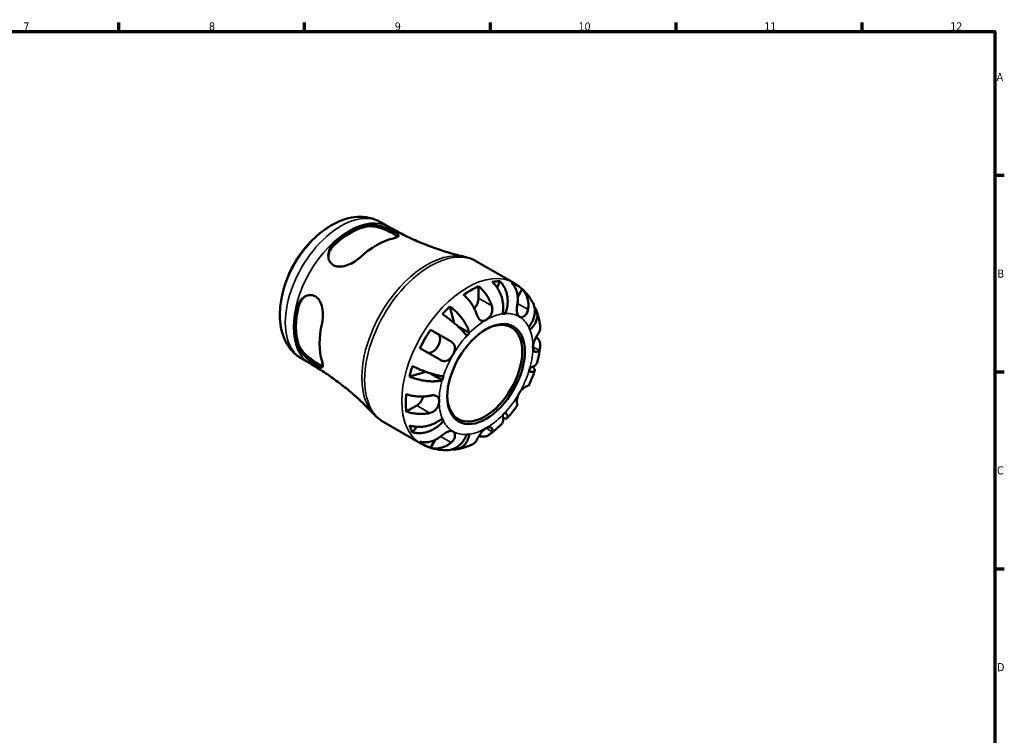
# Model space of a CAD drawing. Header units: millimetres. Extents: x 0 to 907, y 0 to 594.
# Tile 4 of 4: x 453 to 825, y 308 to 578. Entities that reach past the tile are written whole.
import ezdxf

# ---------------------------------------------------------------- set-up
doc = ezdxf.new("R2010")
doc.units = ezdxf.units.MM
for name, color, linetype, lineweight in [('Border (ANSI)', 7, 'Continuous', 70), ('Visible (ANSI)', 7, 'Continuous', 50), ('Visible Narrow (ANSI)', 7, 'Continuous', 35)]:
    doc.layers.add(name, color=color, linetype=linetype, lineweight=lineweight)
doc.styles.add('Note Text (ANSI)', font='tahoma.ttf')

# ---------------------------------------------------------------- blocks, each defined once
blk = doc.blocks.new('Borders Default Border')
at = {"layer": 'Border (ANSI)'}
for p, q in [((490.58, 574), (490.58, 577.45)), ((560.67, 574), (560.67, 577.45)), ((630.75, 574), (630.75, 577.45)), ((700.83, 574), (700.83, 577.45)), ((770.92, 574), (770.92, 577.45)), ((821, 519.75), (824.45, 519.75)), ((821, 445.5), (824.45, 445.5)), ((821, 371.25), (824.45, 371.25))]:
    blk.add_line(p, q, dxfattribs=at)
at = {"layer": 'Border (ANSI)', "flags": 128}
blk.add_lwpolyline([(20, 20), (20, 574), (821, 574), (821, 20), (20, 20)], dxfattribs=at)
at = {"layer": 'Border (ANSI)', "attachment_point": 7, "style": 'Note Text (ANSI)'}
for s, insert, char_height in [('7', (454.6, 574.4), 3.05), ('8', (524.63, 574.33), 3.05), ('9', (594.7, 574.34), 3.05), ('10', (663.96, 574.34), 3.048), ('11', (734.04, 574.4), 3.048), ('12', (804.13, 574.4), 3.048), ('A', (821.63, 555.35), 3.05), ('B', (821.99, 481.1), 3.05), ('C', (821.8, 406.8), 3.05), ('D', (821.81, 332.6), 3.05)]:
    blk.add_mtext(s, dxfattribs=dict(at, insert=insert, char_height=char_height))

msp = doc.modelspace()

# ---------------------------------------------------------------- linework, layer by layer
at = {"layer": 'Visible (ANSI)'}
for p, q in [((589.316, 502.0731), (592.3807, 500.3037)), ((625.5522, 487.2143), (639.5534, 479.1307)), ((634.2828, 479.7682), (633.3179, 477.3196)), ((626.2961, 477.8604), (626.2961, 473.3147)), ((642.7513, 476.7847), (641.056, 473.8483)), ((615.4869, 470.272), (617.1155, 463.9405)), ((636.4086, 467.5418), (635.4715, 468.0828)), ((608.184, 461.4461), (615.9459, 456.9647)), ((622.8856, 460.2342), (618.372, 462.8402)), ((611.9459, 450.0365), (604.184, 454.5179)), ((559.566, 450.5446), (562.6307, 448.7752)), ((606.4896, 445.5358), (600.192, 443.7805)), ((612.5844, 442.3919), (608.0707, 444.9978)), ((644.9459, 440.2216), (645.0831, 440.1424)), ((602.9616, 432.8981), (599.0249, 430.6253)), ((641.0831, 433.2142), (640.9459, 433.2934)), ((613.0173, 427.0268), (612.0802, 427.5679)), ((590.5522, 426.5925), (604.5534, 418.5089)), ((603.0041, 424.8146), (601.366, 422.7547)), ((609.8794, 419.8489), (608.184, 416.9124))]:
    msp.add_line(p, q, dxfattribs=at)
msp.add_arc((592.4928, 465.8866), 41.195, 126.115389, 173.884611, dxfattribs=at)
for centre, major_axis, start_param, end_param in [((577.9059, 474.3084), (14.8755, 25.7651), 0.48511665, 1.08567968), ((577.9059, 474.3084), (14.475, 25.0714), 0.4765386, 1.09425773), ((587.8054, 468.5929), (-15.1815, -26.2951), 3.63294553, 4.22103611), ((623.4677, 448.0033), (17.399, 30.1359), 0.33031875, 0.45507941), ((623.4677, 448.0033), (17.399, 30.1359), 6.16798138, 6.39838924), ((623.4677, 448.0033), (17.399, 30.1359), 0.67019423, 0.90060209), ((623.4677, 471.6817), (-2, -3.4641), 1.22900508, 2.35619449), ((577.9059, 474.3084), (14.8755, 25.7651), 2.05591298, 2.656476), ((577.9059, 474.3084), (14.475, 25.0714), 2.04733492, 2.66505406), ((623.4677, 448.0033), (17.399, 30.1359), 1.11571692, 1.24047757), ((628.6295, 445.0231), (10, 17.3205), 2.37354485, 7.05123311), ((629.1245, 444.7373), (12.5, 21.6506), 0.36069362, 0.42470455), ((587.8054, 468.5929), (-15.1815, -26.2951), 5.20374185, 5.79183244), ((623.4677, 448.0033), (17.399, 30.1359), 1.4555924, 1.68600026), ((629.1245, 444.7373), (12.5, 21.6506), 5.85848076, 5.92249169), ((608.9677, 456.3749), (2, 3.4641), 3.14159265, 6.28318531), ((629.1245, 444.7373), (-12.5, -21.6506), 4.28768443, 4.35169536), ((623.4677, 448.0033), (17.399, 30.1359), 1.90111508, 2.02587574), ((629.1245, 444.7373), (12.5, 21.6506), 5.0730826, 5.13709353), ((629.1245, 444.7373), (-12.5, -21.6506), 5.0730826, 5.13709353), ((623.4677, 448.0033), (17.399, 30.1359), 2.24099056, 2.47139842), ((602.9616, 436.1641), (-2, -3.4641), 0.78539816, 1.91258757), ((629.1245, 444.7373), (-12.5, -21.6506), 5.85848076, 5.92249169), ((629.1245, 444.7373), (12.5, 21.6506), 4.28768443, 4.35169536), ((623.4677, 448.0033), (-17.399, -30.1359), 5.8281059, 5.95286655), ((629.1245, 444.7373), (-12.5, -21.6506), 0.36069362, 0.42470455), ((623.4677, 448.0033), (-17.399, -30.1359), 6.16798138, 6.39838924)]:
    msp.add_ellipse(centre, major_axis=major_axis, ratio=0.57735027, start_param=start_param, end_param=end_param, dxfattribs=at)
msp.add_ellipse((629.1245, 444.7373), major_axis=(10.35, 17.9267), ratio=0.57735027, dxfattribs=at)
for points, knots in [([(589.316, 502.0731), (587.9795, 502.8447), (586.5202, 503.398), (583.5421, 504.0418), (582.0263, 504.1359), (579.054, 503.9476), (577.5958, 503.6675), (574.7665, 502.8179), (573.3939, 502.2483), (570.7365, 500.8744), (569.4513, 500.0695), (568.212, 499.1652)], [5.497787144, 5.497787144, 5.497787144, 5.497787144, 5.681090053, 5.681090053, 5.864392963, 5.864392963, 6.047695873, 6.047695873, 6.230998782, 6.230998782, 6.414301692, 6.414301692, 6.414301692, 6.414301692]), ([(584.1284, 501.1055), (584.3323, 501.1504), (584.548, 501.1838), (585.4484, 501.272), (586.2072, 501.2354), (587.9408, 500.9694), (588.9293, 500.7109), (590.6941, 500.1218), (591.4677, 499.8196), (592.7748, 499.2554), (593.3121, 499.0041), (594.2793, 498.5168), (594.6938, 498.2886), (595.4641, 497.8089), (595.7603, 497.5753), (596.1318, 497.1025), (596.1274, 496.8777), (595.7294, 496.473), (595.3554, 496.2908), (594.5782, 496.0481), (594.3168, 495.9785), (594.0279, 495.9127)], [-2.46098188, -2.46098188, -2.46098188, -2.46098188, -2.37015435, -2.37015435, -2.09952973, -2.09952973, -1.78631768, -1.78631768, -1.53799783, -1.53799783, -1.34152452, -1.34152452, -1.14411861, -1.14411861, -0.89206355, -0.89206355, -0.57334906, -0.57334906, -0.2708126, -0.2708126, -0.1420692, -0.1420692, -0.1420692, -0.1420692]), ([(584.1284, 500.42), (584.7763, 500.5554), (585.5888, 500.5749), (587.3529, 500.3627), (588.305, 500.1332), (590.034, 499.5817), (590.9334, 499.231), (592.6166, 498.4737), (593.4008, 498.0698), (594.655, 497.3457), (595.1864, 496.99), (595.6042, 496.6213), (595.6643, 496.5642), (595.7181, 496.5085)], [1.06757005, 1.06757005, 1.06757005, 1.06757005, 1.35612346, 1.35612346, 1.64467687, 1.64467687, 1.91071729, 1.91071729, 2.17675771, 2.17675771, 2.44279813, 2.44279813, 2.49309479, 2.49309479, 2.49309479, 2.49309479]), ([(592.3807, 500.3037), (594.2333, 499.2341), (596.1184, 498.221), (599.9281, 496.3197), (601.8525, 495.4315), (605.7137, 493.7876), (607.6504, 493.0318), (611.509, 491.6551), (613.4308, 491.0343), (617.2335, 489.9254), (619.1144, 489.4373), (620.9629, 489.0125)], [5.497787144, 5.497787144, 5.497787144, 5.497787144, 5.5328557, 5.5328557, 5.567924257, 5.567924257, 5.602992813, 5.602992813, 5.63806137, 5.63806137, 5.673129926, 5.673129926, 5.673129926, 5.673129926]), ([(581.5828, 488.7276), (581.3228, 488.4865), (581.044, 488.2506), (580.0179, 487.4528), (579.2005, 486.9347), (577.4686, 486.0566), (576.5515, 485.7011), (574.8254, 485.2906), (574.0148, 485.2109), (572.6829, 485.3486), (572.1495, 485.4983), (571.2223, 485.9814), (570.8367, 486.2992), (570.1459, 487.1598), (569.8885, 487.7228), (569.5792, 489.0937), (569.5973, 489.9184), (569.9918, 491.5639), (570.3825, 492.3828), (571.1667, 493.3972), (571.4133, 493.6679), (571.6833, 493.9204)], [-2.47826781, -2.47826781, -2.47826781, -2.47826781, -2.3623706, -2.3623706, -2.07447196, -2.07447196, -1.77904111, -1.77904111, -1.51209385, -1.51209385, -1.30954521, -1.30954521, -1.11628804, -1.11628804, -0.88048985, -0.88048985, -0.58536494, -0.58536494, -0.27862455, -0.27862455, -0.15812936, -0.15812936, -0.15812936, -0.15812936]), ([(569.647, 489.0451), (569.6933, 489.6998), (569.8552, 490.3863), (570.4908, 491.8581), (571.0354, 492.6221), (571.6833, 493.2349)], [0.591130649, 0.591130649, 0.591130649, 0.591130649, 0.820634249, 0.820634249, 1.109187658, 1.109187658, 1.109187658, 1.109187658]), ([(625.5522, 487.2143), (625.2658, 487.3796), (624.9744, 487.5363), (624.3828, 487.8315), (624.0826, 487.9701), (623.4749, 488.2289), (623.1674, 488.349), (622.5463, 488.5706), (622.2328, 488.672), (621.601, 488.8563), (621.2828, 488.939), (620.9629, 489.0125)], [5.497787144, 5.497787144, 5.497787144, 5.497787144, 5.5328557, 5.5328557, 5.567924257, 5.567924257, 5.602992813, 5.602992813, 5.63806137, 5.63806137, 5.673129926, 5.673129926, 5.673129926, 5.673129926]), ([(635.3634, 467.4382), (635.4733, 467.9928), (635.5503, 468.6233), (635.5994, 469.9172), (635.5714, 470.5804), (635.4394, 471.7969), (635.3235, 472.4621), (634.993, 473.7701), (634.7784, 474.4129), (634.3158, 475.5505), (634.0255, 476.15), (633.3671, 477.2752), (632.9991, 477.8008), (632.2865, 478.6764), (631.8786, 479.1084), (631.4484, 479.4874)], [4.45938231, 4.45938231, 4.45938231, 4.45938231, 4.64574015, 4.64574015, 4.83209799, 4.83209799, 5.0177489, 5.0177489, 5.20339981, 5.20339981, 5.38858096, 5.38858096, 5.5737621, 5.5737621, 5.75384696, 5.75384696, 5.75384696, 5.75384696]), ([(634.2828, 479.7682), (634.689, 479.3868), (635.061, 478.9513), (635.6888, 478.0672), (635.9996, 477.536), (636.5218, 476.3973), (636.7332, 475.7899), (637.0367, 474.6366), (637.1565, 473.9844), (637.2828, 472.6562), (637.2893, 471.9801), (637.2129, 470.743), (637.1226, 470.0681), (636.8319, 468.7503), (636.6316, 468.1075), (636.4086, 467.5418)], [0.18971835, 0.18971835, 0.18971835, 0.18971835, 0.3698032, 0.3698032, 0.55498435, 0.55498435, 0.7401655, 0.7401655, 0.92581641, 0.92581641, 1.11146732, 1.11146732, 1.29782516, 1.29782516, 1.484183, 1.484183, 1.484183, 1.484183]), ([(640.9459, 471.3985), (641.0199, 471.862), (641.0669, 472.3483), (641.0965, 473.4703), (641.051, 474.1016), (640.8718, 475.2185), (640.7223, 475.807), (640.3068, 476.9134), (640.0408, 477.4311), (639.4802, 478.2937), (639.1376, 478.7195), (638.7513, 479.0941)], [4.902643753, 4.902643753, 4.902643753, 4.902643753, 5.042245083, 5.042245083, 5.228549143, 5.228549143, 5.413804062, 5.413804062, 5.599058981, 5.599058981, 5.778599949, 5.778599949, 5.778599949, 5.778599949]), ([(646.6771, 471.8093), (646.3517, 472.3926), (645.9962, 472.9645), (645.2233, 474.0777), (644.8058, 474.6188), (643.909, 475.6602), (643.4298, 476.1605), (642.4132, 477.1093), (641.8759, 477.5578), (640.7503, 478.3928), (640.162, 478.7793), (639.5534, 479.1307)], [5.165842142, 5.165842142, 5.165842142, 5.165842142, 5.232231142, 5.232231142, 5.298620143, 5.298620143, 5.365009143, 5.365009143, 5.431398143, 5.431398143, 5.497787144, 5.497787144, 5.497787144, 5.497787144]), ([(626.2961, 477.8604), (626.748, 477.4922), (627.1894, 477.0762), (627.9833, 476.2367), (628.407, 475.7346), (629.1977, 474.6654), (629.5647, 474.0984), (630.1826, 473.0251), (630.4902, 472.4197), (630.9538, 471.3465), (631.1292, 470.8822), (631.2744, 470.4405)], [0.18972425, 0.18972425, 0.18972425, 0.18972425, 0.369265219, 0.369265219, 0.554520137, 0.554520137, 0.739775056, 0.739775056, 0.926079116, 0.926079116, 1.065680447, 1.065680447, 1.065680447, 1.065680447]), ([(642.7513, 476.7847), (643.1376, 476.4101), (643.4802, 475.9843), (644.0408, 475.1217), (644.3068, 474.604), (644.7223, 473.4976), (644.8718, 472.9091), (645.051, 471.7922), (645.0965, 471.1609), (645.0669, 470.0389), (645.0199, 469.5526), (644.9459, 469.0891)], [0.18972425, 0.18972425, 0.18972425, 0.18972425, 0.369265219, 0.369265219, 0.554520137, 0.554520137, 0.739775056, 0.739775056, 0.926079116, 0.926079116, 1.065680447, 1.065680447, 1.065680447, 1.065680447]), ([(557.8101, 469.8913), (557.8733, 470.1632), (557.9521, 470.4287), (558.326, 471.4551), (558.7371, 472.1465), (559.8342, 473.3987), (560.5523, 473.9208), (561.9449, 474.4798), (562.5935, 474.5929), (563.7356, 474.501), (564.2219, 474.3584), (565.1275, 473.8628), (565.5324, 473.5166), (566.3329, 472.5401), (566.6834, 471.8724), (567.2786, 470.2033), (567.471, 469.1644), (567.6225, 467.104), (567.5933, 466.0827), (567.4149, 464.6995), (567.3445, 464.2986), (567.257, 463.9145)], [-2.46098188, -2.46098188, -2.46098188, -2.46098188, -2.37015435, -2.37015435, -2.09952973, -2.09952973, -1.78631768, -1.78631768, -1.53799783, -1.53799783, -1.34152452, -1.34152452, -1.14411861, -1.14411861, -0.89206355, -0.89206355, -0.57334906, -0.57334906, -0.2708126, -0.2708126, -0.1420692, -0.1420692, -0.1420692, -0.1420692]), ([(558.4038, 470.234), (558.6105, 471.1016), (558.9999, 471.9552), (559.9567, 473.2416), (560.4703, 473.725), (561.0141, 474.0924)], [1.067568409, 1.067568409, 1.067568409, 1.067568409, 1.356121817, 1.356121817, 1.585625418, 1.585625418, 1.585625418, 1.585625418]), ([(625.6175, 467.1745), (625.4723, 467.6162), (625.297, 468.0805), (624.8333, 469.1537), (624.5258, 469.7591), (623.9078, 470.8324), (623.5408, 471.3994), (622.7502, 472.4686), (622.3265, 472.9708), (621.5325, 473.8102), (621.0912, 474.2262), (620.6392, 474.5944)], [4.902643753, 4.902643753, 4.902643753, 4.902643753, 5.042245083, 5.042245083, 5.228549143, 5.228549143, 5.413804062, 5.413804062, 5.599058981, 5.599058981, 5.778599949, 5.778599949, 5.778599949, 5.778599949]), ([(645.2317, 462.4478), (645.6102, 462.9237), (645.9804, 463.4684), (646.6038, 464.5941), (646.8569, 465.175), (647.2203, 466.2464), (647.3643, 466.8355), (647.5192, 468.0015), (647.53, 468.5783), (647.4456, 469.6051), (647.3429, 470.1498), (647.0434, 471.0717), (646.871, 471.46), (646.6768, 471.8092)], [4.45938231, 4.45938231, 4.45938231, 4.45938231, 4.64574015, 4.64574015, 4.83209799, 4.83209799, 5.0177489, 5.0177489, 5.20339981, 5.20339981, 5.38858096, 5.38858096, 5.53475956, 5.53475956, 5.53475956, 5.53475956]), ([(551.5323, 470.2752), (551.3688, 468.7497), (551.3144, 467.2342), (551.4532, 464.2459), (551.6463, 462.7724), (552.3251, 459.8974), (552.8117, 458.4945), (554.1347, 455.8262), (554.9741, 454.5606), (557.0207, 452.3034), (558.2295, 451.3162), (559.566, 450.5446)], [1.439679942, 1.439679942, 1.439679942, 1.439679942, 1.622982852, 1.622982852, 1.806285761, 1.806285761, 1.989588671, 1.989588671, 2.172891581, 2.172891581, 2.35619449, 2.35619449, 2.35619449, 2.35619449]), ([(615.4869, 470.272), (615.9635, 469.9199), (616.4413, 469.5282), (617.3192, 468.748), (617.7986, 468.2867), (618.7222, 467.3147), (619.1662, 466.8038), (619.9386, 465.8452), (620.3379, 465.309), (621.066, 464.2305), (621.3948, 463.6882), (621.9326, 462.7061), (622.1909, 462.1758), (622.6124, 461.1536), (622.7757, 460.6618), (622.8856, 460.2342)], [0.18971835, 0.18971835, 0.18971835, 0.18971835, 0.3698032, 0.3698032, 0.55498435, 0.55498435, 0.7401655, 0.7401655, 0.92581641, 0.92581641, 1.11146732, 1.11146732, 1.29782516, 1.29782516, 1.484183, 1.484183, 1.484183, 1.484183]), ([(631.2744, 470.4405), (631.3401, 470.2404), (631.3914, 470.0345), (631.4594, 469.6292), (631.4783, 469.4313), (631.488, 468.9835), (631.471, 468.7345), (631.3619, 468.0491), (631.2236, 467.6247), (630.8101, 466.7809), (630.5274, 466.3788), (629.8701, 465.6644), (629.4988, 465.3658), (629.1245, 465.1497)], [-0.647983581, -0.647983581, -0.647983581, -0.647983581, -0.581292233, -0.581292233, -0.51957432, -0.51957432, -0.443169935, -0.443169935, -0.308536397, -0.308536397, -0.158812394, -0.158812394, 0, 0, 0, 0]), ([(641.6245, 466.3879), (641.4764, 466.4734), (641.3454, 466.5871), (641.1128, 466.877), (641.0146, 467.0561), (640.8317, 467.5455), (640.7668, 467.8764), (640.7039, 468.5985), (640.703, 468.9787), (640.7359, 469.6571), (640.7591, 469.9412), (640.8184, 470.5041), (640.8537, 470.78), (640.91, 471.1686), (640.9277, 471.2842), (640.9459, 471.3985)], [0, 0, 0, 0, 0.088849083, 0.088849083, 0.18379648, 0.18379648, 0.314196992, 0.314196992, 0.437846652, 0.437846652, 0.524112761, 0.524112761, 0.607652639, 0.607652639, 0.6434969, 0.6434969, 0.6434969, 0.6434969]), ([(644.9459, 469.0891), (644.9249, 468.9576), (644.8989, 468.8277), (644.8052, 468.4431), (644.7223, 468.1968), (644.5109, 467.721), (644.3814, 467.4957), (644.0252, 467.0083), (643.7845, 466.774), (643.2063, 466.3773), (642.8679, 466.2499), (642.2045, 466.1742), (641.889, 466.2352), (641.6245, 466.3879)], [-0.644344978, -0.644344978, -0.644344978, -0.644344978, -0.60308586, -0.60308586, -0.520079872, -0.520079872, -0.432739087, -0.432739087, -0.310006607, -0.310006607, -0.158689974, -0.158689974, 0, 0, 0, 0]), ([(647.3561, 469.9886), (647.4633, 469.8519), (647.5613, 469.7142), (647.8903, 469.2034), (648.0986, 468.77), (648.3769, 467.8643), (648.4469, 467.3919), (648.4654, 466.5108), (648.4153, 466.0208), (648.1759, 465.0418), (647.9865, 464.5528), (647.5369, 463.6722), (647.2348, 463.1995), (646.5113, 462.2951), (646.0899, 461.8633), (645.6647, 461.4908)], [0.30244766, 0.30244766, 0.30244766, 0.30244766, 0.3698032, 0.3698032, 0.55498435, 0.55498435, 0.7401655, 0.7401655, 0.92581641, 0.92581641, 1.11146732, 1.11146732, 1.29782516, 1.29782516, 1.484183, 1.484183, 1.484183, 1.484183]), ([(649.5324, 462.5932), (649.4862, 462.9966), (649.4318, 463.3992), (649.3052, 464.2022), (649.2332, 464.6027), (649.0708, 465.401), (648.9803, 465.7989), (648.7801, 466.5916), (648.6703, 466.9864), (648.4303, 467.772), (648.3002, 468.1629), (648.1593, 468.5514)], [4.835602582, 4.835602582, 4.835602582, 4.835602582, 4.877619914, 4.877619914, 4.919637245, 4.919637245, 4.961654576, 4.961654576, 5.003671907, 5.003671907, 5.045689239, 5.045689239, 5.045689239, 5.045689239]), ([(621.8404, 459.1308), (621.6175, 459.4391), (621.3308, 459.8007), (620.6677, 460.5678), (620.2911, 460.9733), (619.5449, 461.7354), (619.1068, 462.1622), (618.1745, 463.0252), (617.6803, 463.4613), (616.7489, 464.252), (616.2259, 464.6795), (615.1661, 465.5078), (614.6295, 465.9086), (613.6668, 466.5993), (613.153, 466.953), (612.6525, 467.28)], [4.45938231, 4.45938231, 4.45938231, 4.45938231, 4.64574015, 4.64574015, 4.83209799, 4.83209799, 5.0177489, 5.0177489, 5.20339981, 5.20339981, 5.38858096, 5.38858096, 5.5737621, 5.5737621, 5.75384696, 5.75384696, 5.75384696, 5.75384696]), ([(629.1245, 465.1497), (628.8588, 464.9963), (628.5948, 464.8867), (628.0472, 464.756), (627.7689, 464.7495), (627.2519, 464.8702), (627.0158, 464.9914), (626.6042, 465.3335), (626.4284, 465.5364), (626.1652, 465.9305), (626.0704, 466.0964), (625.9016, 466.4354), (625.8269, 466.6056), (625.7081, 466.9104), (625.6614, 467.041), (625.6175, 467.1745)], [0, 0, 0, 0, 0.112749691, 0.112749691, 0.240461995, 0.240461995, 0.363076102, 0.363076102, 0.469826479, 0.469826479, 0.536808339, 0.536808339, 0.597381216, 0.597381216, 0.640727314, 0.640727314, 0.640727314, 0.640727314]), ([(648.952, 460.2343), (649.1168, 460.497), (649.2559, 460.7798), (649.4898, 461.4502), (649.5528, 461.8417), (649.5546, 462.3277), (649.5473, 462.4593), (649.5318, 462.5932)], [4.902643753, 4.902643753, 4.902643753, 4.902643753, 5.042245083, 5.042245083, 5.228549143, 5.228549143, 5.294750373, 5.294750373, 5.294750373, 5.294750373]), ([(615.9459, 456.9647), (616.0493, 456.905), (616.1488, 456.8409), (616.435, 456.6343), (616.6069, 456.479), (616.9132, 456.1249), (617.0436, 455.9262), (617.2876, 455.4081), (617.3702, 455.0789), (617.4246, 454.2956), (617.3657, 453.841), (617.0996, 452.895), (616.889, 452.4123), (616.6245, 451.9542)], [-0.644344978, -0.644344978, -0.644344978, -0.644344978, -0.60308586, -0.60308586, -0.520079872, -0.520079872, -0.432739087, -0.432739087, -0.310006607, -0.310006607, -0.158689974, -0.158689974, 0, 0, 0, 0]), ([(646.8022, 454.9435), (646.8022, 455.2193), (646.8327, 455.5112), (646.9558, 456.1444), (647.0534, 456.4842), (647.3476, 457.3048), (647.5644, 457.778), (647.9504, 458.5322), (648.1085, 458.819), (648.3787, 459.2909), (648.4913, 459.4813), (648.708, 459.8412), (648.811, 460.0083), (648.9212, 460.185), (648.9367, 460.2098), (648.952, 460.2343)], [-2.778041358, -2.778041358, -2.778041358, -2.778041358, -2.676721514, -2.676721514, -2.565581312, -2.565581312, -2.409601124, -2.409601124, -2.30519389, -2.30519389, -2.226175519, -2.226175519, -2.144504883, -2.144504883, -2.130817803, -2.130817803, -2.130817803, -2.130817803]), ([(648.0551, 458.7186), (648.351, 458.443), (648.6026, 458.1555), (649.0352, 457.5505), (649.2359, 457.1771), (649.496, 456.4142), (649.5554, 456.0248), (649.5528, 455.3097), (649.4898, 454.9183), (649.2559, 454.2478), (649.1168, 453.9651), (648.952, 453.7023)], [0.214385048, 0.214385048, 0.214385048, 0.214385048, 0.369265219, 0.369265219, 0.554520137, 0.554520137, 0.739775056, 0.739775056, 0.926079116, 0.926079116, 1.065680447, 1.065680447, 1.065680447, 1.065680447]), ([(567.257, 449.5441), (567.3357, 449.2893), (567.4007, 449.0522), (567.5785, 448.2934), (567.6185, 447.8802), (567.513, 447.3146), (567.3623, 447.1692), (566.8547, 447.1604), (566.5185, 447.2709), (565.7333, 447.6641), (565.337, 447.8955), (564.4549, 448.4605), (563.987, 448.7807), (562.8962, 449.5753), (562.2799, 450.0554), (560.9381, 451.2003), (560.2329, 451.8753), (559.0051, 453.2766), (558.4913, 454.0046), (558.0049, 454.9859), (557.8937, 455.2574), (557.8101, 455.5209)], [-2.47826781, -2.47826781, -2.47826781, -2.47826781, -2.3623706, -2.3623706, -2.07447196, -2.07447196, -1.77904111, -1.77904111, -1.51209385, -1.51209385, -1.30954521, -1.30954521, -1.11628804, -1.11628804, -0.88048985, -0.88048985, -0.58536494, -0.58536494, -0.27862455, -0.27862455, -0.15812936, -0.15812936, -0.15812936, -0.15812936]), ([(567.5861, 447.7825), (567.511, 447.8013), (567.4315, 447.8247), (566.9033, 448.0022), (566.3295, 448.2846), (565.7024, 448.6466), (565.0754, 449.0087), (564.3334, 449.4859), (562.836, 450.5649), (562.0826, 451.1685), (560.7405, 452.3901), (560.0657, 453.0998), (558.9999, 454.5216), (558.6105, 455.2349), (558.4038, 455.8637)], [-0.31633708, -0.31633708, -0.31633708, -0.31633708, -0.26604042, -0.26604042, 0, 0, 0, 0.26604042, 0.26604042, 0.53208084, 0.53208084, 0.82063425, 0.82063425, 1.10918766, 1.10918766, 1.10918766, 1.10918766]), ([(648.952, 453.7023), (648.8969, 453.6144), (648.8387, 453.5339), (648.6799, 453.3459), (648.5754, 453.2518), (648.3454, 453.1041), (648.22, 453.0561), (647.9044, 453.0135), (647.7157, 453.0563), (647.3304, 453.2954), (647.1465, 453.519), (646.8775, 454.1268), (646.8022, 454.5123), (646.8022, 454.9435)], [-0.640085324, -0.640085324, -0.640085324, -0.640085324, -0.592221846, -0.592221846, -0.515950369, -0.515950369, -0.432356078, -0.432356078, -0.30863031, -0.30863031, -0.158449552, -0.158449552, 0, 0, 0, 0]), ([(648.4017, 449.1347), (648.5086, 449.5462), (648.6095, 449.9584), (648.7991, 450.7836), (648.8878, 451.1966), (649.0524, 452.0233), (649.1285, 452.437), (649.2676, 453.2646), (649.3306, 453.6786), (649.4435, 454.5066), (649.4933, 454.9206), (649.5362, 455.3345)], [4.373055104, 4.373055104, 4.373055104, 4.373055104, 4.415590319, 4.415590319, 4.458125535, 4.458125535, 4.500660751, 4.500660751, 4.543195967, 4.543195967, 4.585731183, 4.585731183, 4.585731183, 4.585731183]), ([(616.6245, 451.9542), (616.4764, 451.6977), (616.3125, 451.4514), (615.9451, 450.9736), (615.7409, 450.7459), (615.2256, 450.2665), (614.9066, 450.0413), (614.2498, 449.7314), (613.9201, 449.6433), (613.349, 449.6064), (613.1146, 449.6237), (612.6567, 449.7184), (612.4354, 449.7935), (612.1271, 449.937), (612.0358, 449.9847), (611.9459, 450.0365)], [0, 0, 0, 0, 0.088849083, 0.088849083, 0.18379648, 0.18379648, 0.314196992, 0.314196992, 0.437846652, 0.437846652, 0.524112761, 0.524112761, 0.607652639, 0.607652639, 0.6434969, 0.6434969, 0.6434969, 0.6434969]), ([(586.7002, 429.6678), (585.4081, 431.0563), (584.045, 432.4412), (581.1833, 435.18), (579.6847, 436.5339), (576.5632, 439.1871), (574.9403, 440.4865), (571.586, 443.0084), (569.8546, 444.231), (566.3032, 446.5796), (564.4833, 447.7056), (562.6307, 448.7752)], [2.180851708, 2.180851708, 2.180851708, 2.180851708, 2.215920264, 2.215920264, 2.250988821, 2.250988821, 2.286057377, 2.286057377, 2.321125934, 2.321125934, 2.35619449, 2.35619449, 2.35619449, 2.35619449]), ([(601.366, 447.7311), (601.8994, 447.4611), (602.4626, 447.1931), (603.5421, 446.7047), (604.1576, 446.4404), (605.4048, 445.9368), (606.0365, 445.6976), (607.187, 445.2863), (607.8117, 445.0764), (609.0252, 444.7004), (609.6139, 444.5344), (610.6471, 444.2692), (611.1865, 444.1459), (612.1823, 443.9551), (612.6388, 443.8877), (613.0173, 443.8488)], [0.18971835, 0.18971835, 0.18971835, 0.18971835, 0.3698032, 0.3698032, 0.55498435, 0.55498435, 0.7401655, 0.7401655, 0.92581641, 0.92581641, 1.11146732, 1.11146732, 1.29782516, 1.29782516, 1.484183, 1.484183, 1.484183, 1.484183]), ([(645.0832, 440.1423), (645.2691, 440.5289), (645.4501, 440.9175), (645.802, 441.6981), (645.973, 442.0903), (646.3047, 442.8776), (646.4655, 443.2729), (646.7765, 444.0662), (646.9268, 444.4643), (647.2166, 445.2628), (647.3561, 445.6632), (647.4902, 446.0647)], [4.05720235, 4.05720235, 4.05720235, 4.05720235, 4.099121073, 4.099121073, 4.141039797, 4.141039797, 4.18295852, 4.18295852, 4.224877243, 4.224877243, 4.266795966, 4.266795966, 4.266795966, 4.266795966]), ([(646.6656, 447.4383), (646.8644, 447.2616), (647.0409, 447.0838), (647.3429, 446.714), (647.4456, 446.5292), (647.53, 446.2275), (647.5192, 446.083), (647.3643, 445.8477), (647.2203, 445.757), (646.8569, 445.6355), (646.6038, 445.5936), (645.9804, 445.5693), (645.6102, 445.5869), (645.2317, 445.6258)], [0.40598729, 0.40598729, 0.40598729, 0.40598729, 0.55498435, 0.55498435, 0.7401655, 0.7401655, 0.92581641, 0.92581641, 1.11146732, 1.11146732, 1.29782516, 1.29782516, 1.484183, 1.484183, 1.484183, 1.484183]), ([(645.6647, 447.0827), (646.0899, 447.2013), (646.5113, 447.3556), (647.2348, 447.7167), (647.5369, 447.9235), (647.9865, 448.3355), (648.1759, 448.5786), (648.3403, 448.9355), (648.3752, 449.0348), (648.4011, 449.1348)], [4.459382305, 4.459382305, 4.459382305, 4.459382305, 4.645740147, 4.645740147, 4.832097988, 4.832097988, 5.017748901, 5.017748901, 5.087003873, 5.087003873, 5.087003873, 5.087003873]), ([(612.5844, 442.3919), (612.1591, 442.2733), (611.6515, 442.1688), (610.5555, 442.0227), (609.9671, 441.9813), (608.8477, 441.9559), (608.2137, 441.9696), (606.9156, 442.0609), (606.2516, 442.1386), (605.0352, 442.3282), (604.3708, 442.4573), (603.0671, 442.7711), (602.428, 442.9557), (601.3133, 443.3258), (600.7353, 443.5438), (600.192, 443.7805)], [4.45938231, 4.45938231, 4.45938231, 4.45938231, 4.64574015, 4.64574015, 4.83209799, 4.83209799, 5.0177489, 5.0177489, 5.20339981, 5.20339981, 5.38858096, 5.38858096, 5.5737621, 5.5737621, 5.75384696, 5.75384696, 5.75384696, 5.75384696]), ([(641.6245, 437.5204), (641.7726, 437.7769), (641.9368, 438.023), (642.3017, 438.5023), (642.5028, 438.7317), (642.9927, 439.2258), (643.2824, 439.468), (643.8162, 439.8488), (644.0565, 439.9886), (644.4069, 440.1529), (644.5323, 440.1985), (644.7385, 440.2491), (644.8194, 440.2551), (644.9057, 440.2398), (644.9277, 440.2321), (644.9459, 440.2216)], [0, 0, 0, 0, 0.088849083, 0.088849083, 0.18379648, 0.18379648, 0.314196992, 0.314196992, 0.437846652, 0.437846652, 0.524112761, 0.524112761, 0.607652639, 0.607652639, 0.6434969, 0.6434969, 0.6434969, 0.6434969]), ([(599.0249, 437.1572), (599.5697, 436.9499), (600.1506, 436.7757), (601.2746, 436.5078), (601.9213, 436.392), (603.2426, 436.2418), (603.9171, 436.2075), (605.1557, 436.209), (605.8337, 436.2454), (606.9949, 436.3804), (607.4847, 436.4607), (607.9398, 436.5559)], [0.18972425, 0.18972425, 0.18972425, 0.18972425, 0.369265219, 0.369265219, 0.554520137, 0.554520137, 0.739775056, 0.739775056, 0.926079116, 0.926079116, 1.065680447, 1.065680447, 1.065680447, 1.065680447]), ([(607.9398, 436.5559), (608.0921, 436.5877), (608.2429, 436.6147), (608.6292, 436.6713), (608.8599, 436.6926), (609.3244, 436.7049), (609.554, 436.6928), (610.0845, 436.6112), (610.3602, 436.5182), (610.873, 436.2056), (611.0825, 435.9671), (611.3743, 435.3461), (611.4468, 434.9623), (611.4468, 434.5311)], [-0.640085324, -0.640085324, -0.640085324, -0.640085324, -0.592221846, -0.592221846, -0.515950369, -0.515950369, -0.432356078, -0.432356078, -0.30863031, -0.30863031, -0.158449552, -0.158449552, 0, 0, 0, 0]), ([(611.4468, 434.5311), (611.4468, 434.2553), (611.4168, 433.9631), (611.2894, 433.3323), (611.1864, 432.9957), (610.8471, 432.2011), (610.5773, 431.7585), (610.0074, 431.1105), (609.7514, 430.8802), (609.2596, 430.5363), (609.0364, 430.4098), (608.5649, 430.1969), (608.3179, 430.113), (608.0243, 430.0422), (607.9821, 430.0327), (607.9398, 430.0239)], [-2.778041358, -2.778041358, -2.778041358, -2.778041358, -2.676721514, -2.676721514, -2.565581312, -2.565581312, -2.409601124, -2.409601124, -2.30519389, -2.30519389, -2.226175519, -2.226175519, -2.144504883, -2.144504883, -2.130817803, -2.130817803, -2.130817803, -2.130817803]), ([(640.9459, 433.2934), (640.9249, 433.3055), (640.9047, 433.3239), (640.8469, 433.3987), (640.8124, 433.4746), (640.7545, 433.6853), (640.732, 433.8218), (640.7024, 434.216), (640.7056, 434.4957), (640.7786, 435.2055), (640.8632, 435.6452), (641.1522, 436.578), (641.36, 437.0623), (641.6245, 437.5204)], [-0.644344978, -0.644344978, -0.644344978, -0.644344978, -0.60308586, -0.60308586, -0.520079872, -0.520079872, -0.432739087, -0.432739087, -0.310006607, -0.310006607, -0.158689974, -0.158689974, 0, 0, 0, 0]), ([(637.1578, 428.1685), (637.4385, 428.4853), (637.7155, 428.8064), (638.2621, 429.4566), (638.5317, 429.7858), (639.0632, 430.4518), (639.3251, 430.7886), (639.8412, 431.4696), (640.0952, 431.8137), (640.5953, 432.5089), (640.8414, 432.8599), (641.0832, 433.2141)], [3.587185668, 3.587185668, 3.587185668, 3.587185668, 3.629104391, 3.629104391, 3.671023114, 3.671023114, 3.712941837, 3.712941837, 3.754860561, 3.754860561, 3.796779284, 3.796779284, 3.796779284, 3.796779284]), ([(586.7002, 429.6678), (586.9239, 429.4275), (587.1546, 429.1933), (587.63, 428.7383), (587.8747, 428.5175), (588.3771, 428.0905), (588.6349, 427.8842), (589.1628, 427.4873), (589.433, 427.2966), (589.9844, 426.9319), (590.2658, 426.7579), (590.5522, 426.5925)], [2.180851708, 2.180851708, 2.180851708, 2.180851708, 2.215920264, 2.215920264, 2.250988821, 2.250988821, 2.286057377, 2.286057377, 2.321125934, 2.321125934, 2.35619449, 2.35619449, 2.35619449, 2.35619449]), ([(607.9398, 430.0239), (607.4847, 429.9287), (606.9949, 429.8485), (605.8337, 429.7134), (605.1557, 429.677), (603.9171, 429.6755), (603.2426, 429.7098), (601.9213, 429.86), (601.2746, 429.9759), (600.1506, 430.2437), (599.5697, 430.4179), (599.0249, 430.6253)], [4.902643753, 4.902643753, 4.902643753, 4.902643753, 5.042245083, 5.042245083, 5.228549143, 5.228549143, 5.413804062, 5.413804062, 5.599058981, 5.599058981, 5.778599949, 5.778599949, 5.778599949, 5.778599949]), ([(600.192, 425.3497), (600.7353, 425.1666), (601.3133, 425.0294), (602.428, 424.8501), (603.0671, 424.7941), (604.3708, 424.7866), (605.0352, 424.8349), (606.2516, 425.0031), (606.9156, 425.1386), (608.2137, 425.5064), (608.8477, 425.7387), (609.9671, 426.2326), (610.5555, 426.54), (611.6515, 427.2293), (612.1591, 427.6113), (612.5844, 427.9838)], [0.18971835, 0.18971835, 0.18971835, 0.18971835, 0.3698032, 0.3698032, 0.55498435, 0.55498435, 0.7401655, 0.7401655, 0.92581641, 0.92581641, 1.11146732, 1.11146732, 1.29782516, 1.29782516, 1.484183, 1.484183, 1.484183, 1.484183]), ([(613.0173, 427.0268), (612.6388, 426.5509), (612.1823, 426.056), (611.1865, 425.1454), (610.6471, 424.7297), (609.6139, 424.045), (609.0252, 423.7126), (607.8117, 423.1578), (607.187, 422.9355), (606.0365, 422.6217), (605.4048, 422.5011), (604.1576, 422.384), (603.5421, 422.3875), (602.4626, 422.4892), (601.8994, 422.5935), (601.366, 422.7547)], [4.45938231, 4.45938231, 4.45938231, 4.45938231, 4.64574015, 4.64574015, 4.83209799, 4.83209799, 5.0177489, 5.0177489, 5.20339981, 5.20339981, 5.38858096, 5.38858096, 5.5737621, 5.5737621, 5.75384696, 5.75384696, 5.75384696, 5.75384696]), ([(634.9544, 425.8446), (635.0281, 425.9169), (635.0966, 425.9969), (635.3235, 426.3177), (635.4394, 426.6032), (635.5714, 427.1986), (635.5994, 427.5637), (635.5503, 428.3708), (635.4733, 428.8128), (635.3634, 429.2404)], [0.856561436, 0.856561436, 0.856561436, 0.856561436, 0.925816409, 0.925816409, 1.111467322, 1.111467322, 1.297825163, 1.297825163, 1.484183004, 1.484183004, 1.484183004, 1.484183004]), ([(636.4086, 430.3438), (636.6316, 430.0355), (636.8319, 429.7236), (637.1226, 429.1716), (637.2129, 428.9315), (637.2893, 428.556), (637.2828, 428.3859), (637.1565, 428.1342), (637.0367, 428.0526), (636.7332, 427.9748), (636.5218, 427.9714), (636.0506, 428.048), (635.8083, 428.112), (635.5559, 428.1958)], [4.45938231, 4.45938231, 4.45938231, 4.45938231, 4.64574015, 4.64574015, 4.83209799, 4.83209799, 5.0177489, 5.0177489, 5.20339981, 5.20339981, 5.38858096, 5.38858096, 5.53757802, 5.53757802, 5.53757802, 5.53757802]), ([(611.9459, 421.169), (612.0493, 421.253), (612.1546, 421.3371), (612.4767, 421.5898), (612.6971, 421.7569), (613.1569, 422.0892), (613.3942, 422.2522), (613.9649, 422.6158), (614.2913, 422.8006), (614.9968, 423.1237), (615.3611, 423.2363), (616.0473, 423.2988), (616.36, 423.2394), (616.6245, 423.0867)], [-0.644344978, -0.644344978, -0.644344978, -0.644344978, -0.60308586, -0.60308586, -0.520079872, -0.520079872, -0.432739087, -0.432739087, -0.310006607, -0.310006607, -0.158689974, -0.158689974, 0, 0, 0, 0]), ([(625.6175, 419.8177), (625.6661, 419.9093), (625.7181, 420.0066), (625.8622, 420.2732), (625.9591, 420.4498), (626.1807, 420.8433), (626.306, 421.0605), (626.6419, 421.6188), (626.8603, 421.9628), (627.3874, 422.712), (627.6987, 423.104), (628.3824, 423.8094), (628.751, 424.1093), (629.1245, 424.3249)], [-0.640085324, -0.640085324, -0.640085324, -0.640085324, -0.592221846, -0.592221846, -0.515950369, -0.515950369, -0.432356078, -0.432356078, -0.30863031, -0.30863031, -0.158449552, -0.158449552, 0, 0, 0, 0]), ([(629.1245, 424.3249), (629.3633, 424.4628), (629.6014, 424.565), (630.084, 424.7014), (630.324, 424.7273), (630.8424, 424.6869), (631.0908, 424.58), (631.3671, 424.2938), (631.4386, 424.1525), (631.4904, 423.8705), (631.4885, 423.7394), (631.4371, 423.4593), (631.3862, 423.3111), (631.3007, 423.1345), (631.2879, 423.1091), (631.2744, 423.0837)], [-2.778041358, -2.778041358, -2.778041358, -2.778041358, -2.676721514, -2.676721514, -2.565581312, -2.565581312, -2.409601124, -2.409601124, -2.30519389, -2.30519389, -2.226175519, -2.226175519, -2.144504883, -2.144504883, -2.130817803, -2.130817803, -2.130817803, -2.130817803]), ([(630.1529, 421.7617), (630.4899, 422.0058), (630.8236, 422.2559), (631.4842, 422.7676), (631.8112, 423.0292), (632.4584, 423.5635), (632.7786, 423.8362), (633.4122, 424.3922), (633.7256, 424.6755), (634.3455, 425.2522), (634.6519, 425.5457), (634.9548, 425.8441)], [3.268250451, 3.268250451, 3.268250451, 3.268250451, 3.310785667, 3.310785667, 3.353320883, 3.353320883, 3.395856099, 3.395856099, 3.438391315, 3.438391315, 3.48092653, 3.48092653, 3.48092653, 3.48092653]), ([(604.184, 419.2218), (604.7016, 419.0746), (605.2416, 418.9908), (606.269, 418.9366), (606.8504, 418.9651), (608.0162, 419.1584), (608.6007, 419.3232), (609.6575, 419.7265), (610.227, 420.0027), (611.1839, 420.5894), (611.5816, 420.8732), (611.9459, 421.169)], [0.18972425, 0.18972425, 0.18972425, 0.18972425, 0.369265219, 0.369265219, 0.554520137, 0.554520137, 0.739775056, 0.739775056, 0.926079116, 0.926079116, 1.065680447, 1.065680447, 1.065680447, 1.065680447]), ([(614.4557, 416.0006), (614.8552, 416.007), (615.2777, 416.0519), (616.2259, 416.2535), (616.7489, 416.4369), (617.6803, 416.8772), (618.1745, 417.1749), (619.1068, 417.892), (619.5449, 418.3113), (620.2911, 419.1617), (620.6677, 419.6714), (621.3308, 420.7741), (621.6175, 421.3671), (621.8404, 421.9328)], [0.40880575, 0.40880575, 0.40880575, 0.40880575, 0.55498435, 0.55498435, 0.7401655, 0.7401655, 0.92581641, 0.92581641, 1.11146732, 1.11146732, 1.29782516, 1.29782516, 1.484183, 1.484183, 1.484183, 1.484183]), ([(616.6245, 423.0867), (616.7726, 423.0012), (616.9039, 422.8874), (617.134, 422.5989), (617.2291, 422.4216), (617.3866, 421.9468), (617.4222, 421.6329), (617.3621, 420.9818), (617.2736, 420.6532), (617.02, 420.1022), (616.8878, 419.881), (616.5768, 419.4635), (616.4012, 419.2685), (616.1227, 419.0082), (616.0358, 418.9326), (615.9459, 418.8596)], [0, 0, 0, 0, 0.088849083, 0.088849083, 0.18379648, 0.18379648, 0.314196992, 0.314196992, 0.437846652, 0.437846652, 0.524112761, 0.524112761, 0.607652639, 0.607652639, 0.6434969, 0.6434969, 0.6434969, 0.6434969]), ([(622.8856, 422.0364), (622.7757, 421.4818), (622.6124, 420.901), (622.1909, 419.8223), (621.9326, 419.3243), (621.3948, 418.4946), (621.066, 418.0861), (620.3379, 417.3892), (619.9386, 417.1009), (619.1662, 416.6763), (618.7222, 416.5008), (617.7986, 416.2889), (617.3192, 416.2526), (616.7122, 416.2821), (616.5441, 416.2981), (616.372, 416.3227)], [4.45938231, 4.45938231, 4.45938231, 4.45938231, 4.64574015, 4.64574015, 4.83209799, 4.83209799, 5.0177489, 5.0177489, 5.20339981, 5.20339981, 5.38858096, 5.38858096, 5.5737621, 5.5737621, 5.64111765, 5.64111765, 5.64111765, 5.64111765]), ([(623.8645, 418.1361), (623.9882, 418.1897), (624.1058, 418.2492), (624.5258, 418.4937), (624.8333, 418.744), (625.297, 419.2818), (625.4723, 419.5436), (625.6175, 419.8177)], [0.673573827, 0.673573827, 0.673573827, 0.673573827, 0.739775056, 0.739775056, 0.926079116, 0.926079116, 1.065680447, 1.065680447, 1.065680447, 1.065680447]), ([(631.2744, 423.0837), (631.1292, 422.8096), (630.9538, 422.5478), (630.4902, 422.0099), (630.1826, 421.7597), (629.5647, 421.3999), (629.1977, 421.2566), (628.407, 421.1004), (627.9833, 421.0875), (627.243, 421.1596), (626.8683, 421.2338), (626.4816, 421.3523)], [4.902643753, 4.902643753, 4.902643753, 4.902643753, 5.042245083, 5.042245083, 5.228549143, 5.228549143, 5.413804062, 5.413804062, 5.599058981, 5.599058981, 5.753939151, 5.753939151, 5.753939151, 5.753939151]), ([(604.5534, 418.5089), (605.162, 418.1575), (605.7908, 417.8413), (607.0768, 417.284), (607.7339, 417.0429), (609.0639, 416.6369), (609.7367, 416.4721), (611.087, 416.2162), (611.7644, 416.1252), (613.1149, 416.0123), (613.7879, 415.9905), (614.4557, 416.0003)], [2.35619449, 2.35619449, 2.35619449, 2.35619449, 2.422583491, 2.422583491, 2.488972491, 2.488972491, 2.555361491, 2.555361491, 2.621750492, 2.621750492, 2.688139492, 2.688139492, 2.688139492, 2.688139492]), ([(615.9459, 418.8596), (615.5816, 418.5638), (615.1839, 418.28), (614.227, 417.6933), (613.6575, 417.4171), (612.6007, 417.0138), (612.0162, 416.849), (610.8504, 416.6557), (610.269, 416.6272), (609.2416, 416.6814), (608.7016, 416.7652), (608.184, 416.9124)], [4.902643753, 4.902643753, 4.902643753, 4.902643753, 5.042245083, 5.042245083, 5.228549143, 5.228549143, 5.413804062, 5.413804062, 5.599058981, 5.599058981, 5.778599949, 5.778599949, 5.778599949, 5.778599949]), ([(618.0183, 416.3456), (618.4252, 416.4179), (618.8288, 416.5006), (619.6291, 416.6856), (620.0259, 416.7879), (620.8125, 417.0108), (621.2023, 417.1315), (621.975, 417.39), (622.3578, 417.5278), (623.1165, 417.8198), (623.4923, 417.9738), (623.8647, 418.1356)], [2.808292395, 2.808292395, 2.808292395, 2.808292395, 2.850309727, 2.850309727, 2.892327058, 2.892327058, 2.934344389, 2.934344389, 2.97636172, 2.97636172, 3.018379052, 3.018379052, 3.018379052, 3.018379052])]:
    msp.add_open_spline(points, degree=3, knots=knots, dxfattribs=at)
at = {"layer": 'Visible Narrow (ANSI)'}
for p, q in [((584.1284, 500.42), (584.1284, 501.1055)), ((571.6833, 493.2349), (571.6833, 493.9204)), ((631.2744, 470.4405), (626.2961, 473.3147)), ((558.4038, 470.234), (557.8101, 469.8913)), ((644.9459, 469.0891), (640.9459, 471.3985)), ((558.4038, 455.8637), (557.8101, 455.5209)), ((648.952, 453.7023), (646.8022, 454.9435)), ((607.9398, 430.0239), (602.9616, 432.8981)), ((631.2744, 423.0837), (629.1245, 424.3249)), ((615.9459, 418.8596), (611.9459, 421.169))]:
    msp.add_line(p, q, dxfattribs=at)
for centre, major_axis, start_param, end_param in [((574.441, 476.3088), (-14.875, -25.7643), 3.14159265, 6.28318531), ((577.5057, 474.5394), (14.875, 25.7643), 0, 3.14159265), ((570.7457, 478.4423), (-13.7036, -23.7353), 4.0581072, 5.36667076), ((606.8666, 457.5879), (17.3981, 30.1344), 0.17534278, 2.96624987), ((608.0522, 456.9034), (-17.5, -30.3109), 3.14159265, 6.28318531), ((622.0534, 448.8198), (17.5, 30.3109), 0, 3.14159265), ((629.1245, 444.7373), (-12.5, -21.6506), 3.92699082, 4.28768443), ((629.1245, 444.7373), (-12.5, -21.6506), 3.5662972, 3.92699082), ((629.1245, 444.7373), (12.5, 21.6506), 0, 0.36069362), ((629.1245, 444.7373), (12.5, 21.6506), 5.92249169, 6.28318531), ((629.1245, 444.7373), (12.5, 21.6506), 5.49778714, 5.85848076), ((629.1245, 444.7373), (-12.5, -21.6506), 4.35169536, 4.71238898), ((629.1245, 444.7373), (12.5, 21.6506), 5.13709353, 5.49778714), ((629.1245, 444.7373), (-12.5, -21.6506), 4.71238898, 5.0730826), ((629.1245, 444.7373), (12.5, 21.6506), 4.71238898, 5.0730826), ((629.1245, 444.7373), (-12.5, -21.6506), 5.13709353, 5.49778714), ((629.1245, 444.7373), (-12.5, -21.6506), 5.49778714, 5.85848076), ((629.1245, 444.7373), (12.5, 21.6506), 4.35169536, 4.71238898), ((629.1245, 444.7373), (-12.5, -21.6506), 5.92249169, 6.28318531), ((629.1245, 444.7373), (12.5, 21.6506), 3.92699082, 4.28768443), ((629.1245, 444.7373), (12.5, 21.6506), 3.5662972, 3.92699082), ((629.1245, 444.7373), (-12.5, -21.6506), 0, 0.36069362)]:
    msp.add_ellipse(centre, major_axis=major_axis, ratio=0.57735027, start_param=start_param, end_param=end_param, dxfattribs=at)

# ---------------------------------------------------------------- block references
msp.add_blockref('Borders Default Border', (0, 0))

doc.saveas('drawing.dxf')
